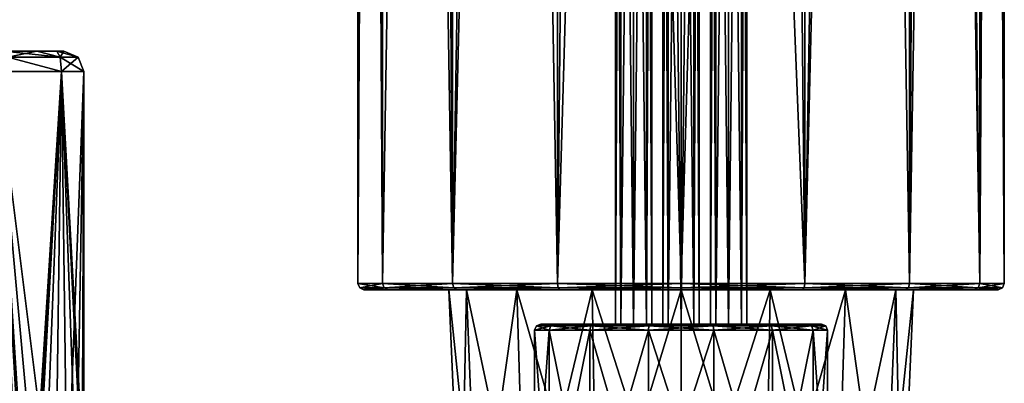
# Model space of a CAD drawing. Header units: millimetres. Extents: x -125 to 171, y -35 to 1363.
# Tile 240 of 256: x 15 to 64, y 716 to 734. Entities that reach past the tile are written whole.
import ezdxf

# ---------------------------------------------------------------- set-up
doc = ezdxf.new("R2010")
doc.units = ezdxf.units.MM
doc.header["$LTSCALE"] = 65.185185
for name, color, linetype in [('1579', 7, 'CONTINUOUS'), ('1580', 7, 'CONTINUOUS'), ('1581', 7, 'CONTINUOUS'), ('1582', 7, 'CONTINUOUS'), ('1583', 7, 'CONTINUOUS'), ('1786', 7, 'CONTINUOUS'), ('1788', 7, 'CONTINUOUS'), ('1789', 7, 'CONTINUOUS'), ('1995', 7, 'CONTINUOUS'), ('1996', 7, 'CONTINUOUS'), ('2003', 7, 'CONTINUOUS'), ('2004', 7, 'CONTINUOUS'), ('2229', 7, 'CONTINUOUS'), ('2230', 7, 'CONTINUOUS'), ('2231', 7, 'CONTINUOUS'), ('2232', 7, 'CONTINUOUS'), ('2233', 7, 'CONTINUOUS'), ('2235', 7, 'CONTINUOUS'), ('2236', 7, 'CONTINUOUS'), ('2237', 7, 'CONTINUOUS'), ('2238', 7, 'CONTINUOUS'), ('2239', 7, 'CONTINUOUS'), ('2240', 7, 'CONTINUOUS'), ('2241', 7, 'CONTINUOUS'), ('2242', 7, 'CONTINUOUS')]:
    doc.layers.add(name, color=color, linetype=linetype)

msp = doc.modelspace()

# ---------------------------------------------------------------- linework, layer by layer
at = {"layer": '1579', "linetype": 'CONTINUOUS'}
for points in [[(16.438, 706.958, 8.489), (17.074, 708.694, 7.122), (14.172, 731.8, 11.892), (16.438, 706.958, 8.489)], [(14.172, 731.8, 11.892), (17.074, 708.694, 7.122), (17.384, 731.8, 6.327), (14.172, 731.8, 11.892)], [(15.895, 705.004, 9.465), (16.438, 706.958, 8.489), (14.172, 731.8, 11.892), (15.895, 705.004, 9.465)], [(15.791, 704.513, 9.639), (15.895, 705.004, 9.465), (14.172, 731.8, 11.892), (15.791, 704.513, 9.639)], [(15.551, 703.001, 10.021), (15.791, 704.513, 9.639), (14.172, 731.8, 11.892), (15.551, 703.001, 10.021)], [(15.435, 701, 10.199), (15.551, 703.001, 10.021), (14.172, 731.8, 11.892), (15.435, 701, 10.199)], [(14.172, 670.2, 11.892), (15.435, 701, 10.199), (14.172, 731.8, 11.892), (14.172, 670.2, 11.892)], [(17.074, 708.694, 7.122), (17.672, 710.07, 5.474), (17.384, 731.8, 6.327), (17.074, 708.694, 7.122)], [(18.5, 711.75), (18.5, 731.8), (17.384, 731.8, 6.327), (18.5, 711.75)], [(18.408, 711.572, 1.847), (18.5, 711.75), (17.384, 731.8, 6.327), (18.408, 711.572, 1.847)], [(18.128, 711.022, 3.689), (18.408, 711.572, 1.847), (17.384, 731.8, 6.327), (18.128, 711.022, 3.689)], [(17.672, 710.07, 5.474), (18.128, 711.022, 3.689), (17.384, 731.8, 6.327), (17.672, 710.07, 5.474)]]:
    msp.add_3dface(points, dxfattribs=at)
at = {"layer": '1580', "linetype": 'CONTINUOUS'}
for points in [[(14.73, 732.507, 10.702), (17.316, 732.507, 5.626), (14.551, 732.8, 9.722), (14.73, 732.507, 10.702)], [(14.551, 732.8, 9.722), (17.316, 732.507, 5.626), (16.168, 732.8, 6.696), (14.551, 732.8, 9.722)], [(16.168, 732.8, 6.696), (17.316, 732.507, 5.626), (17.164, 732.8, 3.413), (16.168, 732.8, 6.696)], [(18.207, 732.507), (17.5, 732.8), (17.164, 732.8, 3.413), (18.207, 732.507)], [(17.316, 732.507, 5.626), (18.207, 732.507), (17.164, 732.8, 3.413), (17.316, 732.507, 5.626)], [(14.172, 731.8, 11.892), (17.384, 731.8, 6.327), (14.73, 732.507, 10.702), (14.172, 731.8, 11.892)], [(17.384, 731.8, 6.327), (17.316, 732.507, 5.626), (14.73, 732.507, 10.702), (17.384, 731.8, 6.327)], [(17.384, 731.8, 6.327), (18.5, 731.8), (17.316, 732.507, 5.626), (17.384, 731.8, 6.327)], [(18.5, 731.8), (18.207, 732.507), (17.316, 732.507, 5.626), (18.5, 731.8)]]:
    msp.add_3dface(points, dxfattribs=at)
at = {"layer": '1581', "linetype": 'CONTINUOUS'}
for points in [[(14.551, 732.8, 9.722), (16.168, 732.8, 6.696), (10.748, 732.8, 10.748), (14.551, 732.8, 9.722)], [(10.748, 732.8, 10.748), (16.168, 732.8, 6.696), (14.043, 732.8, 5.816), (10.748, 732.8, 10.748)], [(17.164, 732.8, 3.413), (17.5, 732.8), (14.043, 732.8, 5.816), (17.164, 732.8, 3.413)], [(17.5, 732.8), (15.2, 732.8), (14.043, 732.8, 5.816), (17.5, 732.8)], [(16.168, 732.8, 6.696), (17.164, 732.8, 3.413), (14.043, 732.8, 5.816), (16.168, 732.8, 6.696)], [(16.168, 732.8, -6.696), (14.551, 732.8, -9.722), (14.043, 732.8, -5.816), (16.168, 732.8, -6.696)], [(17.164, 732.8, -3.413), (16.168, 732.8, -6.696), (14.043, 732.8, -5.816), (17.164, 732.8, -3.413)], [(15.2, 732.8), (17.164, 732.8, -3.413), (14.043, 732.8, -5.816), (15.2, 732.8)], [(17.5, 732.8), (17.164, 732.8, -3.413), (15.2, 732.8), (17.5, 732.8)]]:
    msp.add_3dface(points, dxfattribs=at)
at = {"layer": '1582', "linetype": 'CONTINUOUS'}
for points in [[(14.551, 732.8, -9.722), (16.168, 732.8, -6.696), (14.73, 732.507, -10.702), (14.551, 732.8, -9.722)], [(14.73, 732.507, -10.702), (16.168, 732.8, -6.696), (17.316, 732.507, -5.626), (14.73, 732.507, -10.702)], [(16.168, 732.8, -6.696), (17.164, 732.8, -3.413), (17.316, 732.507, -5.626), (16.168, 732.8, -6.696)], [(17.164, 732.8, -3.413), (17.5, 732.8), (17.316, 732.507, -5.626), (17.164, 732.8, -3.413)], [(17.5, 732.8), (18.207, 732.507), (17.316, 732.507, -5.626), (17.5, 732.8)], [(14.172, 731.8, -11.892), (14.73, 732.507, -10.702), (17.384, 731.8, -6.327), (14.172, 731.8, -11.892)], [(14.73, 732.507, -10.702), (17.316, 732.507, -5.626), (17.384, 731.8, -6.327), (14.73, 732.507, -10.702)], [(17.316, 732.507, -5.626), (18.207, 732.507), (17.384, 731.8, -6.327), (17.316, 732.507, -5.626)], [(18.207, 732.507), (18.5, 731.8), (17.384, 731.8, -6.327), (18.207, 732.507)]]:
    msp.add_3dface(points, dxfattribs=at)
at = {"layer": '1583', "linetype": 'CONTINUOUS'}
for points in [[(14.172, 731.8, -11.892), (17.384, 731.8, -6.327), (15.551, 703, -10.021), (14.172, 731.8, -11.892)], [(14.172, 670.2, -11.892), (14.172, 731.8, -11.892), (15.435, 701, -10.199), (14.172, 670.2, -11.892)], [(15.435, 701, -10.199), (14.172, 731.8, -11.892), (15.551, 703, -10.021), (15.435, 701, -10.199)], [(15.551, 703, -10.021), (17.384, 731.8, -6.327), (15.79, 704.512, -9.639), (15.551, 703, -10.021)], [(15.79, 704.512, -9.639), (17.384, 731.8, -6.327), (15.896, 705.005, -9.465), (15.79, 704.512, -9.639)], [(15.896, 705.005, -9.465), (17.384, 731.8, -6.327), (16.437, 706.956, -8.49), (15.896, 705.005, -9.465)], [(16.437, 706.956, -8.49), (17.384, 731.8, -6.327), (17.074, 708.695, -7.122), (16.437, 706.956, -8.49)], [(17.074, 708.695, -7.122), (17.384, 731.8, -6.327), (17.671, 710.069, -5.476), (17.074, 708.695, -7.122)], [(17.384, 731.8, -6.327), (18.5, 731.8), (17.671, 710.069, -5.476), (17.384, 731.8, -6.327)], [(17.671, 710.069, -5.476), (18.5, 731.8), (18.128, 711.022, -3.689), (17.671, 710.069, -5.476)], [(18.128, 711.022, -3.689), (18.5, 731.8), (18.407, 711.572, -1.848), (18.128, 711.022, -3.689)], [(18.5, 731.8), (18.5, 711.75), (18.407, 711.572, -1.848), (18.5, 731.8)]]:
    msp.add_3dface(points, dxfattribs=at)
at = {"layer": '1786', "linetype": 'CONTINUOUS'}
for points in [[(32.36, 721, 0), (33.555, 721, -6.009), (33.555, 721, 6.009), (32.36, 721, 0)], [(33.555, 721, -6.009), (36.959, 721, -11.103), (33.555, 721, 6.009), (33.555, 721, -6.009)], [(33.555, 721, 6.009), (36.959, 721, -11.103), (36.56, 721), (33.555, 721, 6.009)], [(36.959, 721, 11.103), (33.555, 721, 6.009), (36.56, 721), (36.959, 721, 11.103)], [(36.56, 721), (36.959, 721, -11.103), (37.435, 721, -4.401), (36.56, 721)], [(36.959, 721, 11.103), (36.56, 721), (37.435, 721, 4.401), (36.959, 721, 11.103)], [(36.959, 721, -11.103), (42.054, 721, -14.506), (37.435, 721, -4.401), (36.959, 721, -11.103)], [(42.054, 721, 14.506), (36.959, 721, 11.103), (39.928, 721, 8.132), (42.054, 721, 14.506)], [(39.928, 721, 8.132), (36.959, 721, 11.103), (37.435, 721, 4.401), (39.928, 721, 8.132)], [(37.435, 721, -4.401), (42.054, 721, -14.506), (39.928, 721, -8.132), (37.435, 721, -4.401)], [(39.928, 721, -8.132), (42.054, 721, -14.506), (43.659, 721, -10.625), (39.928, 721, -8.132)], [(43.659, 721, 10.625), (42.054, 721, 14.506), (39.928, 721, 8.132), (43.659, 721, 10.625)], [(42.054, 721, -14.506), (48.06, 721, -15.7), (43.659, 721, -10.625), (42.054, 721, -14.506)], [(48.06, 721, 15.7), (42.054, 721, 14.506), (48.06, 721, 11.5), (48.06, 721, 15.7)], [(48.06, 721, 11.5), (42.054, 721, 14.506), (43.659, 721, 10.625), (48.06, 721, 11.5)], [(43.659, 721, -10.625), (48.06, 721, -15.7), (48.06, 721, -11.5), (43.659, 721, -10.625)], [(48.06, 721, -15.7), (54.066, 721, -14.506), (48.06, 721, -11.5), (48.06, 721, -15.7)], [(54.066, 721, 14.506), (48.06, 721, 15.7), (52.461, 721, 10.625), (54.066, 721, 14.506)], [(52.461, 721, 10.625), (48.06, 721, 15.7), (48.06, 721, 11.5), (52.461, 721, 10.625)], [(48.06, 721, -11.5), (54.066, 721, -14.506), (52.461, 721, -10.625), (48.06, 721, -11.5)], [(56.192, 721, 8.132), (54.066, 721, 14.506), (52.461, 721, 10.625), (56.192, 721, 8.132)], [(52.461, 721, -10.625), (54.066, 721, -14.506), (56.192, 721, -8.132), (52.461, 721, -10.625)], [(59.161, 721, 11.103), (54.066, 721, 14.506), (58.685, 721, 4.401), (59.161, 721, 11.103)], [(58.685, 721, 4.401), (54.066, 721, 14.506), (56.192, 721, 8.132), (58.685, 721, 4.401)], [(54.066, 721, -14.506), (59.161, 721, -11.103), (56.192, 721, -8.132), (54.066, 721, -14.506)], [(56.192, 721, -8.132), (59.161, 721, -11.103), (58.685, 721, -4.401), (56.192, 721, -8.132)], [(59.56, 721), (59.161, 721, 11.103), (58.685, 721, 4.401), (59.56, 721)], [(58.685, 721, -4.401), (59.161, 721, -11.103), (59.56, 721), (58.685, 721, -4.401)], [(62.565, 721, 6.009), (59.161, 721, 11.103), (62.565, 721, -6.009), (62.565, 721, 6.009)], [(62.565, 721, -6.009), (59.161, 721, 11.103), (59.56, 721), (62.565, 721, -6.009)], [(59.161, 721, -11.103), (62.565, 721, -6.009), (59.56, 721), (59.161, 721, -11.103)], [(63.76, 721, 0), (62.565, 721, 6.009), (62.565, 721, -6.009), (63.76, 721, 0)]]:
    msp.add_3dface(points, dxfattribs=at)
at = {"layer": '1788', "linetype": 'CONTINUOUS'}
for points in [[(32.06, 721.3, 0), (33.278, 721.3, 6.123), (32.06, 932.7, 0), (32.06, 721.3, 0)], [(32.06, 932.7, 0), (33.278, 721.3, 6.123), (33.278, 932.7, 6.123), (32.06, 932.7, 0)], [(33.278, 721.3, -6.123), (32.06, 721.3, 0), (33.278, 932.7, -6.123), (33.278, 721.3, -6.123)], [(33.278, 932.7, -6.123), (32.06, 721.3, 0), (32.06, 932.7, 0), (33.278, 932.7, -6.123)], [(33.278, 721.3, 6.123), (36.746, 721.3, 11.314), (33.278, 932.7, 6.123), (33.278, 721.3, 6.123)], [(33.278, 932.7, 6.123), (36.746, 721.3, 11.314), (35.803, 875, 10.285), (33.278, 932.7, 6.123)], [(36.746, 721.3, -11.314), (33.278, 721.3, -6.123), (36.746, 932.7, -11.314), (36.746, 721.3, -11.314)], [(36.746, 932.7, -11.314), (33.278, 721.3, -6.123), (33.278, 932.7, -6.123), (36.746, 932.7, -11.314)], [(41.937, 721.3, -14.782), (36.746, 721.3, -11.314), (41.937, 932.7, -14.782), (41.937, 721.3, -14.782)], [(41.937, 932.7, -14.782), (36.746, 721.3, -11.314), (36.746, 932.7, -11.314), (41.937, 932.7, -14.782)], [(48.06, 721.3, -16), (41.937, 721.3, -14.782), (48.06, 932.7, -16), (48.06, 721.3, -16)], [(48.06, 932.7, -16), (41.937, 721.3, -14.782), (41.937, 932.7, -14.782), (48.06, 932.7, -16)], [(35.803, 875, 10.285), (36.746, 721.3, 11.314), (39.268, 875, 13.368), (35.803, 875, 10.285)], [(36.746, 721.3, 11.314), (41.937, 721.3, 14.782), (39.268, 875, 13.368), (36.746, 721.3, 11.314)], [(39.268, 875, 13.368), (41.937, 721.3, 14.782), (43.471, 875, 15.328), (39.268, 875, 13.368)], [(41.937, 721.3, 14.782), (48.06, 721.3, 16), (43.471, 875, 15.328), (41.937, 721.3, 14.782)], [(43.471, 875, 15.328), (48.06, 721.3, 16), (48.06, 875, 16), (43.471, 875, 15.328)]]:
    msp.add_3dface(points, dxfattribs=at)
at = {"layer": '1789', "linetype": 'CONTINUOUS'}
for points in [[(48.06, 721.3, -16), (48.06, 932.7, -16), (54.183, 932.7, -14.782), (48.06, 721.3, -16)], [(54.183, 721.3, -14.782), (48.06, 721.3, -16), (54.183, 932.7, -14.782), (54.183, 721.3, -14.782)], [(59.374, 721.3, -11.314), (54.183, 721.3, -14.782), (59.374, 932.7, -11.314), (59.374, 721.3, -11.314)], [(59.374, 932.7, -11.314), (54.183, 721.3, -14.782), (54.183, 932.7, -14.782), (59.374, 932.7, -11.314)], [(62.842, 721.3, -6.123), (59.374, 721.3, -11.314), (62.842, 932.7, -6.123), (62.842, 721.3, -6.123)], [(62.842, 932.7, -6.123), (59.374, 721.3, -11.314), (59.374, 932.7, -11.314), (62.842, 932.7, -6.123)], [(60.317, 929, 10.285), (62.842, 721.3, 6.123), (62.842, 932.7, 6.123), (60.317, 929, 10.285)], [(64.06, 721.3, 0), (62.842, 721.3, -6.123), (64.06, 932.7), (64.06, 721.3, 0)], [(64.06, 932.7), (62.842, 721.3, -6.123), (62.842, 932.7, -6.123), (64.06, 932.7)], [(62.842, 721.3, 6.123), (64.06, 721.3, 0), (62.842, 932.7, 6.123), (62.842, 721.3, 6.123)], [(62.842, 932.7, 6.123), (64.06, 721.3, 0), (64.06, 932.7), (62.842, 932.7, 6.123)], [(60.317, 875, 10.285), (62.842, 721.3, 6.123), (60.317, 929, 10.285), (60.317, 875, 10.285)], [(48.06, 875, 16), (48.06, 721.3, 16), (54.183, 721.3, 14.782), (48.06, 875, 16)], [(48.06, 875, 16), (54.183, 721.3, 14.782), (52.649, 875, 15.328), (48.06, 875, 16)], [(52.649, 875, 15.328), (54.183, 721.3, 14.782), (56.852, 875, 13.368), (52.649, 875, 15.328)], [(54.183, 721.3, 14.782), (59.374, 721.3, 11.314), (56.852, 875, 13.368), (54.183, 721.3, 14.782)], [(56.852, 875, 13.368), (59.374, 721.3, 11.314), (60.317, 875, 10.285), (56.852, 875, 13.368)], [(59.374, 721.3, 11.314), (62.842, 721.3, 6.123), (60.317, 875, 10.285), (59.374, 721.3, 11.314)]]:
    msp.add_3dface(points, dxfattribs=at)
at = {"layer": '1995', "linetype": 'CONTINUOUS'}
for points in [[(33.278, 721.3, 6.123), (32.06, 721.3, 0), (33.359, 721.088, 6.089), (33.278, 721.3, 6.123)], [(32.06, 721.3, 0), (33.278, 721.3, -6.123), (32.148, 721.088), (32.06, 721.3, 0)], [(32.06, 721.3, 0), (32.148, 721.088), (33.359, 721.088, 6.089), (32.06, 721.3, 0)], [(33.278, 721.3, -6.123), (33.359, 721.088, -6.089), (32.148, 721.088), (33.278, 721.3, -6.123)], [(32.36, 721, 0), (33.555, 721, 6.009), (32.148, 721.088), (32.36, 721, 0)], [(33.359, 721.088, -6.089), (32.36, 721, 0), (32.148, 721.088), (33.359, 721.088, -6.089)], [(32.148, 721.088), (33.555, 721, 6.009), (33.359, 721.088, 6.089), (32.148, 721.088)], [(33.555, 721, -6.009), (32.36, 721, 0), (33.359, 721.088, -6.089), (33.555, 721, -6.009)], [(36.746, 721.3, 11.314), (33.278, 721.3, 6.123), (36.808, 721.088, 11.252), (36.746, 721.3, 11.314)], [(33.278, 721.3, 6.123), (33.359, 721.088, 6.089), (36.808, 721.088, 11.252), (33.278, 721.3, 6.123)], [(33.278, 721.3, -6.123), (36.746, 721.3, -11.314), (33.359, 721.088, -6.089), (33.278, 721.3, -6.123)], [(36.746, 721.3, -11.314), (36.808, 721.088, -11.252), (33.359, 721.088, -6.089), (36.746, 721.3, -11.314)], [(36.808, 721.088, -11.252), (33.555, 721, -6.009), (33.359, 721.088, -6.089), (36.808, 721.088, -11.252)], [(33.359, 721.088, 6.089), (33.555, 721, 6.009), (36.808, 721.088, 11.252), (33.359, 721.088, 6.089)], [(36.959, 721, -11.103), (33.555, 721, -6.009), (36.808, 721.088, -11.252), (36.959, 721, -11.103)], [(33.555, 721, 6.009), (36.959, 721, 11.103), (36.808, 721.088, 11.252), (33.555, 721, 6.009)], [(41.937, 721.3, 14.782), (36.746, 721.3, 11.314), (41.971, 721.088, 14.701), (41.937, 721.3, 14.782)], [(36.746, 721.3, 11.314), (36.808, 721.088, 11.252), (41.971, 721.088, 14.701), (36.746, 721.3, 11.314)], [(36.746, 721.3, -11.314), (41.937, 721.3, -14.782), (36.808, 721.088, -11.252), (36.746, 721.3, -11.314)], [(41.937, 721.3, -14.782), (41.971, 721.088, -14.701), (36.808, 721.088, -11.252), (41.937, 721.3, -14.782)], [(41.971, 721.088, -14.701), (36.959, 721, -11.103), (36.808, 721.088, -11.252), (41.971, 721.088, -14.701)], [(36.808, 721.088, 11.252), (36.959, 721, 11.103), (41.971, 721.088, 14.701), (36.808, 721.088, 11.252)], [(42.054, 721, -14.506), (36.959, 721, -11.103), (41.971, 721.088, -14.701), (42.054, 721, -14.506)], [(36.959, 721, 11.103), (42.054, 721, 14.506), (41.971, 721.088, 14.701), (36.959, 721, 11.103)], [(48.06, 721.3, 16), (41.937, 721.3, 14.782), (48.06, 721.088, 15.912), (48.06, 721.3, 16)], [(41.937, 721.3, 14.782), (41.971, 721.088, 14.701), (48.06, 721.088, 15.912), (41.937, 721.3, 14.782)], [(41.937, 721.3, -14.782), (48.06, 721.3, -16), (41.971, 721.088, -14.701), (41.937, 721.3, -14.782)], [(48.06, 721.3, -16), (48.06, 721.088, -15.912), (41.971, 721.088, -14.701), (48.06, 721.3, -16)], [(48.06, 721.088, -15.912), (42.054, 721, -14.506), (41.971, 721.088, -14.701), (48.06, 721.088, -15.912)], [(42.054, 721, 14.506), (48.06, 721, 15.7), (41.971, 721.088, 14.701), (42.054, 721, 14.506)], [(41.971, 721.088, 14.701), (48.06, 721, 15.7), (48.06, 721.088, 15.912), (41.971, 721.088, 14.701)], [(48.06, 721, -15.7), (42.054, 721, -14.506), (48.06, 721.088, -15.912), (48.06, 721, -15.7)]]:
    msp.add_3dface(points, dxfattribs=at)
at = {"layer": '1996', "linetype": 'CONTINUOUS'}
for points in [[(54.183, 721.3, 14.782), (48.06, 721.3, 16), (54.149, 721.088, 14.701), (54.183, 721.3, 14.782)], [(48.06, 721.3, 16), (48.06, 721.088, 15.912), (54.149, 721.088, 14.701), (48.06, 721.3, 16)], [(48.06, 721.3, -16), (54.183, 721.3, -14.782), (48.06, 721.088, -15.912), (48.06, 721.3, -16)], [(48.06, 721.088, -15.912), (54.183, 721.3, -14.782), (54.149, 721.088, -14.701), (48.06, 721.088, -15.912)], [(54.066, 721, -14.506), (48.06, 721, -15.7), (54.149, 721.088, -14.701), (54.066, 721, -14.506)], [(48.06, 721, -15.7), (48.06, 721.088, -15.912), (54.149, 721.088, -14.701), (48.06, 721, -15.7)], [(48.06, 721, 15.7), (54.066, 721, 14.506), (48.06, 721.088, 15.912), (48.06, 721, 15.7)], [(48.06, 721.088, 15.912), (54.066, 721, 14.506), (54.149, 721.088, 14.701), (48.06, 721.088, 15.912)], [(54.066, 721, 14.506), (59.161, 721, 11.103), (54.149, 721.088, 14.701), (54.066, 721, 14.506)], [(59.161, 721, -11.103), (54.066, 721, -14.506), (54.149, 721.088, -14.701), (59.161, 721, -11.103)], [(54.183, 721.3, -14.782), (59.374, 721.3, -11.314), (54.149, 721.088, -14.701), (54.183, 721.3, -14.782)], [(59.374, 721.3, -11.314), (59.312, 721.088, -11.252), (54.149, 721.088, -14.701), (59.374, 721.3, -11.314)], [(54.183, 721.3, 14.782), (54.149, 721.088, 14.701), (59.312, 721.088, 11.252), (54.183, 721.3, 14.782)], [(54.149, 721.088, 14.701), (59.161, 721, 11.103), (59.312, 721.088, 11.252), (54.149, 721.088, 14.701)], [(59.312, 721.088, -11.252), (59.161, 721, -11.103), (54.149, 721.088, -14.701), (59.312, 721.088, -11.252)], [(59.374, 721.3, 11.314), (54.183, 721.3, 14.782), (59.312, 721.088, 11.252), (59.374, 721.3, 11.314)], [(59.161, 721, 11.103), (62.565, 721, 6.009), (59.312, 721.088, 11.252), (59.161, 721, 11.103)], [(62.565, 721, -6.009), (59.161, 721, -11.103), (59.312, 721.088, -11.252), (62.565, 721, -6.009)], [(59.374, 721.3, -11.314), (62.842, 721.3, -6.123), (59.312, 721.088, -11.252), (59.374, 721.3, -11.314)], [(62.842, 721.3, -6.123), (62.761, 721.088, -6.089), (59.312, 721.088, -11.252), (62.842, 721.3, -6.123)], [(59.374, 721.3, 11.314), (59.312, 721.088, 11.252), (62.761, 721.088, 6.089), (59.374, 721.3, 11.314)], [(59.312, 721.088, 11.252), (62.565, 721, 6.009), (62.761, 721.088, 6.089), (59.312, 721.088, 11.252)], [(62.761, 721.088, -6.089), (62.565, 721, -6.009), (59.312, 721.088, -11.252), (62.761, 721.088, -6.089)], [(62.842, 721.3, 6.123), (59.374, 721.3, 11.314), (62.761, 721.088, 6.089), (62.842, 721.3, 6.123)], [(62.565, 721, 6.009), (63.76, 721, 0), (62.761, 721.088, 6.089), (62.565, 721, 6.009)], [(63.76, 721, 0), (62.565, 721, -6.009), (63.972, 721.088), (63.76, 721, 0)], [(63.972, 721.088), (62.565, 721, -6.009), (62.761, 721.088, -6.089), (63.972, 721.088)], [(62.842, 721.3, -6.123), (64.06, 721.3, 0), (62.761, 721.088, -6.089), (62.842, 721.3, -6.123)], [(64.06, 721.3, 0), (63.972, 721.088), (62.761, 721.088, -6.089), (64.06, 721.3, 0)], [(62.842, 721.3, 6.123), (62.761, 721.088, 6.089), (63.972, 721.088), (62.842, 721.3, 6.123)], [(62.761, 721.088, 6.089), (63.76, 721, 0), (63.972, 721.088), (62.761, 721.088, 6.089)], [(64.06, 721.3, 0), (62.842, 721.3, 6.123), (63.972, 721.088), (64.06, 721.3, 0)]]:
    msp.add_3dface(points, dxfattribs=at)
at = {"layer": '2003', "linetype": 'CONTINUOUS'}
for points in [[(37.153, 707.253), (37.983, 707.253, 4.174), (36.56, 721), (37.153, 707.253)], [(36.56, 721), (37.983, 707.253, 4.174), (37.435, 721, 4.401), (36.56, 721)], [(37.983, 707.253, 4.174), (40.347, 707.253, 7.713), (37.435, 721, 4.401), (37.983, 707.253, 4.174)], [(40.347, 707.253, 7.713), (39.928, 721, 8.132), (37.435, 721, 4.401), (40.347, 707.253, 7.713)], [(40.347, 707.253, 7.713), (43.886, 707.253, 10.077), (39.928, 721, 8.132), (40.347, 707.253, 7.713)], [(43.886, 707.253, 10.077), (43.659, 721, 10.625), (39.928, 721, 8.132), (43.886, 707.253, 10.077)], [(43.886, 707.253, 10.077), (48.06, 707.253, 10.907), (43.659, 721, 10.625), (43.886, 707.253, 10.077)], [(48.06, 707.253, 10.907), (48.06, 721, 11.5), (43.659, 721, 10.625), (48.06, 707.253, 10.907)], [(48.06, 707.253, 10.907), (52.234, 707.253, 10.077), (48.06, 721, 11.5), (48.06, 707.253, 10.907)], [(52.234, 707.253, 10.077), (52.461, 721, 10.625), (48.06, 721, 11.5), (52.234, 707.253, 10.077)], [(52.234, 707.253, 10.077), (55.773, 707.253, 7.713), (52.461, 721, 10.625), (52.234, 707.253, 10.077)], [(55.773, 707.253, 7.713), (56.192, 721, 8.132), (52.461, 721, 10.625), (55.773, 707.253, 7.713)], [(55.773, 707.253, 7.713), (58.137, 707.253, 4.174), (56.192, 721, 8.132), (55.773, 707.253, 7.713)], [(58.137, 707.253, 4.174), (58.685, 721, 4.401), (56.192, 721, 8.132), (58.137, 707.253, 4.174)], [(58.137, 707.253, 4.174), (58.967, 707.253), (58.685, 721, 4.401), (58.137, 707.253, 4.174)], [(58.967, 707.253), (59.56, 721), (58.685, 721, 4.401), (58.967, 707.253)]]:
    msp.add_3dface(points, dxfattribs=at)
at = {"layer": '2004', "linetype": 'CONTINUOUS'}
for points in [[(37.153, 707.253), (36.56, 721), (37.435, 721, -4.401), (37.153, 707.253)], [(37.983, 707.253, -4.174), (37.153, 707.253), (37.435, 721, -4.401), (37.983, 707.253, -4.174)], [(37.983, 707.253, -4.174), (37.435, 721, -4.401), (39.928, 721, -8.132), (37.983, 707.253, -4.174)], [(40.347, 707.253, -7.713), (37.983, 707.253, -4.174), (39.928, 721, -8.132), (40.347, 707.253, -7.713)], [(40.347, 707.253, -7.713), (39.928, 721, -8.132), (43.659, 721, -10.625), (40.347, 707.253, -7.713)], [(43.886, 707.253, -10.077), (40.347, 707.253, -7.713), (43.659, 721, -10.625), (43.886, 707.253, -10.077)], [(43.886, 707.253, -10.077), (43.659, 721, -10.625), (48.06, 721, -11.5), (43.886, 707.253, -10.077)], [(48.06, 707.253, -10.907), (43.886, 707.253, -10.077), (48.06, 721, -11.5), (48.06, 707.253, -10.907)], [(52.234, 707.253, -10.077), (48.06, 707.253, -10.907), (52.461, 721, -10.625), (52.234, 707.253, -10.077)], [(48.06, 707.253, -10.907), (48.06, 721, -11.5), (52.461, 721, -10.625), (48.06, 707.253, -10.907)], [(55.773, 707.253, -7.713), (52.234, 707.253, -10.077), (56.192, 721, -8.132), (55.773, 707.253, -7.713)], [(52.234, 707.253, -10.077), (52.461, 721, -10.625), (56.192, 721, -8.132), (52.234, 707.253, -10.077)], [(58.137, 707.253, -4.174), (55.773, 707.253, -7.713), (58.685, 721, -4.401), (58.137, 707.253, -4.174)], [(55.773, 707.253, -7.713), (56.192, 721, -8.132), (58.685, 721, -4.401), (55.773, 707.253, -7.713)], [(58.967, 707.253), (58.137, 707.253, -4.174), (59.56, 721), (58.967, 707.253)], [(58.137, 707.253, -4.174), (58.685, 721, -4.401), (59.56, 721), (58.137, 707.253, -4.174)]]:
    msp.add_3dface(points, dxfattribs=at)
at = {"layer": '2229', "linetype": 'CONTINUOUS'}
for points in [[(41.11, 719.3), (41.798, 719.3, -3.014), (41.798, 719.3, 3.014), (41.11, 719.3)], [(41.798, 719.3, -3.014), (43.726, 719.3, -5.433), (41.798, 719.3, 3.014), (41.798, 719.3, -3.014)], [(41.798, 719.3, 3.014), (43.726, 719.3, -5.433), (43.726, 719.3, 5.433), (41.798, 719.3, 3.014)], [(43.726, 719.3, -5.433), (46.513, 719.3, -6.776), (44.81, 719.3), (43.726, 719.3, -5.433)], [(43.726, 719.3, 5.433), (43.726, 719.3, -5.433), (44.81, 719.3), (43.726, 719.3, 5.433)], [(46.513, 719.3, 6.776), (43.726, 719.3, 5.433), (46.346, 719.3, 0.636), (46.513, 719.3, 6.776)], [(46.346, 719.3, 0.636), (43.726, 719.3, 5.433), (45.71, 719.3, 0.9), (46.346, 719.3, 0.636)], [(45.71, 719.3, 0.9), (43.726, 719.3, 5.433), (45.074, 719.3, 0.636), (45.71, 719.3, 0.9)], [(45.074, 719.3, 0.636), (43.726, 719.3, 5.433), (44.81, 719.3), (45.074, 719.3, 0.636)], [(44.81, 719.3), (46.513, 719.3, -6.776), (45.074, 719.3, -0.636), (44.81, 719.3)], [(45.074, 719.3, -0.636), (46.513, 719.3, -6.776), (45.71, 719.3, -0.9), (45.074, 719.3, -0.636)], [(45.71, 719.3, -0.9), (46.513, 719.3, -6.776), (46.346, 719.3, -0.636), (45.71, 719.3, -0.9)], [(46.513, 719.3, -6.776), (46.61, 719.3), (46.346, 719.3, -0.636), (46.513, 719.3, -6.776)], [(46.61, 719.3), (46.513, 719.3, 6.776), (46.346, 719.3, 0.636), (46.61, 719.3)], [(46.513, 719.3, -6.776), (49.607, 719.3, -6.776), (47.424, 719.3, -2.986), (46.513, 719.3, -6.776)], [(47.16, 719.3, -2.35), (46.513, 719.3, -6.776), (47.424, 719.3, -2.986), (47.16, 719.3, -2.35)], [(46.513, 719.3, -6.776), (47.16, 719.3, -2.35), (46.61, 719.3), (46.513, 719.3, -6.776)], [(49.607, 719.3, 6.776), (46.513, 719.3, 6.776), (48.696, 719.3, 2.986), (49.607, 719.3, 6.776)], [(48.696, 719.3, 2.986), (46.513, 719.3, 6.776), (48.06, 719.3, 3.25), (48.696, 719.3, 2.986)], [(48.06, 719.3, 3.25), (46.513, 719.3, 6.776), (47.424, 719.3, 2.986), (48.06, 719.3, 3.25)], [(47.424, 719.3, 2.986), (46.513, 719.3, 6.776), (47.16, 719.3, 2.35), (47.424, 719.3, 2.986)], [(47.16, 719.3, 2.35), (46.513, 719.3, 6.776), (47.16, 719.3, -2.35), (47.16, 719.3, 2.35)], [(47.16, 719.3, -2.35), (46.513, 719.3, 6.776), (46.61, 719.3), (47.16, 719.3, -2.35)], [(47.424, 719.3, 1.714), (47.16, 719.3, 2.35), (47.424, 719.3, -1.714), (47.424, 719.3, 1.714)], [(47.424, 719.3, -1.714), (47.16, 719.3, 2.35), (47.16, 719.3, -2.35), (47.424, 719.3, -1.714)], [(47.424, 719.3, -2.986), (49.607, 719.3, -6.776), (48.06, 719.3, -3.25), (47.424, 719.3, -2.986)], [(48.06, 719.3, 1.45), (47.424, 719.3, 1.714), (48.06, 719.3, -1.45), (48.06, 719.3, 1.45)], [(48.06, 719.3, -1.45), (47.424, 719.3, 1.714), (47.424, 719.3, -1.714), (48.06, 719.3, -1.45)], [(48.06, 719.3, -3.25), (49.607, 719.3, -6.776), (48.696, 719.3, -2.986), (48.06, 719.3, -3.25)], [(48.696, 719.3, 1.714), (48.06, 719.3, 1.45), (48.696, 719.3, -1.714), (48.696, 719.3, 1.714)], [(48.696, 719.3, -1.714), (48.06, 719.3, 1.45), (48.06, 719.3, -1.45), (48.696, 719.3, -1.714)], [(49.607, 719.3, -6.776), (48.96, 719.3, -2.35), (48.696, 719.3, -2.986), (49.607, 719.3, -6.776)], [(48.96, 719.3, 2.35), (49.607, 719.3, 6.776), (48.696, 719.3, 2.986), (48.96, 719.3, 2.35)], [(48.96, 719.3, 2.35), (48.696, 719.3, 1.714), (48.96, 719.3, -2.35), (48.96, 719.3, 2.35)], [(48.96, 719.3, -2.35), (48.696, 719.3, 1.714), (48.696, 719.3, -1.714), (48.96, 719.3, -2.35)], [(49.607, 719.3, -6.776), (48.96, 719.3, 2.35), (48.96, 719.3, -2.35), (49.607, 719.3, -6.776)], [(48.96, 719.3, 2.35), (49.607, 719.3, -6.776), (49.51, 719.3), (48.96, 719.3, 2.35)], [(49.607, 719.3, 6.776), (48.96, 719.3, 2.35), (49.51, 719.3), (49.607, 719.3, 6.776)], [(49.51, 719.3), (49.607, 719.3, -6.776), (49.774, 719.3, -0.636), (49.51, 719.3)], [(49.774, 719.3, 0.636), (49.607, 719.3, 6.776), (49.51, 719.3), (49.774, 719.3, 0.636)], [(49.607, 719.3, -6.776), (52.394, 719.3, -5.433), (49.774, 719.3, -0.636), (49.607, 719.3, -6.776)], [(52.394, 719.3, 5.433), (49.607, 719.3, 6.776), (51.31, 719.3), (52.394, 719.3, 5.433)], [(51.31, 719.3), (49.607, 719.3, 6.776), (51.046, 719.3, 0.636), (51.31, 719.3)], [(51.046, 719.3, 0.636), (49.607, 719.3, 6.776), (50.41, 719.3, 0.9), (51.046, 719.3, 0.636)], [(50.41, 719.3, 0.9), (49.607, 719.3, 6.776), (49.774, 719.3, 0.636), (50.41, 719.3, 0.9)], [(49.774, 719.3, -0.636), (52.394, 719.3, -5.433), (50.41, 719.3, -0.9), (49.774, 719.3, -0.636)], [(50.41, 719.3, -0.9), (52.394, 719.3, -5.433), (51.046, 719.3, -0.636), (50.41, 719.3, -0.9)], [(52.394, 719.3, -5.433), (51.31, 719.3), (51.046, 719.3, -0.636), (52.394, 719.3, -5.433)], [(52.394, 719.3, -5.433), (52.394, 719.3, 5.433), (51.31, 719.3), (52.394, 719.3, -5.433)], [(52.394, 719.3, -5.433), (54.322, 719.3, -3.014), (52.394, 719.3, 5.433), (52.394, 719.3, -5.433)], [(52.394, 719.3, 5.433), (54.322, 719.3, -3.014), (54.322, 719.3, 3.014), (52.394, 719.3, 5.433)], [(54.322, 719.3, -3.014), (55.01, 719.3), (54.322, 719.3, 3.014), (54.322, 719.3, -3.014)]]:
    msp.add_3dface(points, dxfattribs=at)
at = {"layer": '2230', "linetype": 'CONTINUOUS'}
for points in [[(41.528, 709, 3.146), (40.81, 709), (41.528, 719, 3.146), (41.528, 709, 3.146)], [(41.528, 719, 3.146), (40.81, 709), (40.81, 719), (41.528, 719, 3.146)], [(43.54, 709, 5.668), (41.528, 709, 3.146), (43.54, 719, 5.668), (43.54, 709, 5.668)], [(43.54, 719, 5.668), (41.528, 709, 3.146), (41.528, 719, 3.146), (43.54, 719, 5.668)], [(46.447, 709, 7.068), (43.54, 709, 5.668), (46.447, 719, 7.068), (46.447, 709, 7.068)], [(46.447, 719, 7.068), (43.54, 709, 5.668), (43.54, 719, 5.668), (46.447, 719, 7.068)], [(49.673, 709, 7.068), (46.447, 709, 7.068), (49.673, 719, 7.068), (49.673, 709, 7.068)], [(49.673, 719, 7.068), (46.447, 709, 7.068), (46.447, 719, 7.068), (49.673, 719, 7.068)], [(52.58, 709, 5.668), (49.673, 709, 7.068), (52.58, 719, 5.668), (52.58, 709, 5.668)], [(52.58, 719, 5.668), (49.673, 709, 7.068), (49.673, 719, 7.068), (52.58, 719, 5.668)], [(54.592, 709, 3.146), (52.58, 709, 5.668), (54.592, 719, 3.146), (54.592, 709, 3.146)], [(54.592, 719, 3.146), (52.58, 709, 5.668), (52.58, 719, 5.668), (54.592, 719, 3.146)], [(55.31, 709), (54.592, 709, 3.146), (55.31, 719), (55.31, 709)], [(55.31, 719), (54.592, 709, 3.146), (54.592, 719, 3.146), (55.31, 719)]]:
    msp.add_3dface(points, dxfattribs=at)
at = {"layer": '2231', "linetype": 'CONTINUOUS'}
for points in [[(40.81, 709), (41.528, 709, -3.146), (40.81, 719), (40.81, 709)], [(40.81, 719), (41.528, 709, -3.146), (41.528, 719, -3.146), (40.81, 719)], [(41.528, 709, -3.146), (43.54, 709, -5.668), (41.528, 719, -3.146), (41.528, 709, -3.146)], [(41.528, 719, -3.146), (43.54, 709, -5.668), (43.54, 719, -5.668), (41.528, 719, -3.146)], [(43.54, 709, -5.668), (46.447, 709, -7.068), (43.54, 719, -5.668), (43.54, 709, -5.668)], [(43.54, 719, -5.668), (46.447, 709, -7.068), (46.447, 719, -7.068), (43.54, 719, -5.668)], [(46.447, 709, -7.068), (49.673, 709, -7.068), (46.447, 719, -7.068), (46.447, 709, -7.068)], [(46.447, 719, -7.068), (49.673, 709, -7.068), (49.673, 719, -7.068), (46.447, 719, -7.068)], [(49.673, 709, -7.068), (52.58, 709, -5.668), (49.673, 719, -7.068), (49.673, 709, -7.068)], [(49.673, 719, -7.068), (52.58, 709, -5.668), (52.58, 719, -5.668), (49.673, 719, -7.068)], [(52.58, 709, -5.668), (54.592, 709, -3.146), (52.58, 719, -5.668), (52.58, 709, -5.668)], [(52.58, 719, -5.668), (54.592, 709, -3.146), (54.592, 719, -3.146), (52.58, 719, -5.668)], [(54.592, 709, -3.146), (55.31, 709), (54.592, 719, -3.146), (54.592, 709, -3.146)], [(55.31, 709), (55.31, 719), (54.592, 719, -3.146), (55.31, 709)]]:
    msp.add_3dface(points, dxfattribs=at)
at = {"layer": '2232', "linetype": 'CONTINUOUS'}
for points in [[(41.528, 719, 3.146), (40.81, 719), (41.607, 719.212, 3.108), (41.528, 719, 3.146)], [(40.81, 719), (40.898, 719.212, 0), (41.607, 719.212, 3.108), (40.81, 719)], [(41.11, 719.3), (41.798, 719.3, 3.014), (40.898, 719.212, 0), (41.11, 719.3)], [(40.898, 719.212, 0), (41.798, 719.3, 3.014), (41.607, 719.212, 3.108), (40.898, 719.212, 0)], [(43.54, 719, 5.668), (41.528, 719, 3.146), (43.594, 719.212, 5.6), (43.54, 719, 5.668)], [(41.528, 719, 3.146), (41.607, 719.212, 3.108), (43.594, 719.212, 5.6), (41.528, 719, 3.146)], [(41.798, 719.3, 3.014), (43.726, 719.3, 5.433), (41.607, 719.212, 3.108), (41.798, 719.3, 3.014)], [(41.607, 719.212, 3.108), (43.726, 719.3, 5.433), (43.594, 719.212, 5.6), (41.607, 719.212, 3.108)], [(46.447, 719, 7.068), (43.54, 719, 5.668), (46.466, 719.212, 6.983), (46.447, 719, 7.068)], [(43.54, 719, 5.668), (43.594, 719.212, 5.6), (46.466, 719.212, 6.983), (43.54, 719, 5.668)], [(43.726, 719.3, 5.433), (46.513, 719.3, 6.776), (43.594, 719.212, 5.6), (43.726, 719.3, 5.433)], [(43.594, 719.212, 5.6), (46.513, 719.3, 6.776), (46.466, 719.212, 6.983), (43.594, 719.212, 5.6)], [(49.673, 719, 7.068), (46.447, 719, 7.068), (49.654, 719.212, 6.983), (49.673, 719, 7.068)], [(46.447, 719, 7.068), (46.466, 719.212, 6.983), (49.654, 719.212, 6.983), (46.447, 719, 7.068)], [(46.513, 719.3, 6.776), (49.607, 719.3, 6.776), (46.466, 719.212, 6.983), (46.513, 719.3, 6.776)], [(46.466, 719.212, 6.983), (49.607, 719.3, 6.776), (49.654, 719.212, 6.983), (46.466, 719.212, 6.983)], [(49.607, 719.3, 6.776), (52.394, 719.3, 5.433), (52.526, 719.212, 5.6), (49.607, 719.3, 6.776)], [(49.654, 719.212, 6.983), (49.607, 719.3, 6.776), (52.526, 719.212, 5.6), (49.654, 719.212, 6.983)], [(49.673, 719, 7.068), (49.654, 719.212, 6.983), (52.526, 719.212, 5.6), (49.673, 719, 7.068)], [(52.58, 719, 5.668), (49.673, 719, 7.068), (52.526, 719.212, 5.6), (52.58, 719, 5.668)], [(52.394, 719.3, 5.433), (54.322, 719.3, 3.014), (54.513, 719.212, 3.108), (52.394, 719.3, 5.433)], [(52.526, 719.212, 5.6), (52.394, 719.3, 5.433), (54.513, 719.212, 3.108), (52.526, 719.212, 5.6)], [(52.58, 719, 5.668), (52.526, 719.212, 5.6), (54.513, 719.212, 3.108), (52.58, 719, 5.668)], [(54.592, 719, 3.146), (52.58, 719, 5.668), (54.513, 719.212, 3.108), (54.592, 719, 3.146)], [(54.322, 719.3, 3.014), (55.01, 719.3), (54.513, 719.212, 3.108), (54.322, 719.3, 3.014)], [(54.513, 719.212, 3.108), (55.01, 719.3), (55.222, 719.212, 0), (54.513, 719.212, 3.108)], [(54.592, 719, 3.146), (54.513, 719.212, 3.108), (55.222, 719.212, 0), (54.592, 719, 3.146)], [(55.31, 719), (54.592, 719, 3.146), (55.222, 719.212, 0), (55.31, 719)]]:
    msp.add_3dface(points, dxfattribs=at)
at = {"layer": '2233', "linetype": 'CONTINUOUS'}
for points in [[(40.81, 719), (41.528, 719, -3.146), (40.898, 719.212, 0), (40.81, 719)], [(41.11, 719.3), (40.898, 719.212, 0), (41.607, 719.212, -3.108), (41.11, 719.3)], [(40.898, 719.212, 0), (41.528, 719, -3.146), (41.607, 719.212, -3.108), (40.898, 719.212, 0)], [(41.798, 719.3, -3.014), (41.11, 719.3), (41.607, 719.212, -3.108), (41.798, 719.3, -3.014)], [(41.528, 719, -3.146), (43.54, 719, -5.668), (41.607, 719.212, -3.108), (41.528, 719, -3.146)], [(43.726, 719.3, -5.433), (41.798, 719.3, -3.014), (41.607, 719.212, -3.108), (43.726, 719.3, -5.433)], [(43.594, 719.212, -5.6), (43.726, 719.3, -5.433), (41.607, 719.212, -3.108), (43.594, 719.212, -5.6)], [(43.54, 719, -5.668), (43.594, 719.212, -5.6), (41.607, 719.212, -3.108), (43.54, 719, -5.668)], [(43.54, 719, -5.668), (46.447, 719, -7.068), (43.594, 719.212, -5.6), (43.54, 719, -5.668)], [(46.513, 719.3, -6.776), (43.726, 719.3, -5.433), (43.594, 719.212, -5.6), (46.513, 719.3, -6.776)], [(46.466, 719.212, -6.983), (46.513, 719.3, -6.776), (43.594, 719.212, -5.6), (46.466, 719.212, -6.983)], [(46.447, 719, -7.068), (46.466, 719.212, -6.983), (43.594, 719.212, -5.6), (46.447, 719, -7.068)], [(46.447, 719, -7.068), (49.673, 719, -7.068), (46.466, 719.212, -6.983), (46.447, 719, -7.068)], [(49.654, 719.212, -6.983), (46.513, 719.3, -6.776), (46.466, 719.212, -6.983), (49.654, 719.212, -6.983)], [(49.673, 719, -7.068), (49.654, 719.212, -6.983), (46.466, 719.212, -6.983), (49.673, 719, -7.068)], [(49.607, 719.3, -6.776), (46.513, 719.3, -6.776), (49.654, 719.212, -6.983), (49.607, 719.3, -6.776)], [(52.394, 719.3, -5.433), (49.607, 719.3, -6.776), (52.526, 719.212, -5.6), (52.394, 719.3, -5.433)], [(52.526, 719.212, -5.6), (49.607, 719.3, -6.776), (49.654, 719.212, -6.983), (52.526, 719.212, -5.6)], [(49.673, 719, -7.068), (52.58, 719, -5.668), (49.654, 719.212, -6.983), (49.673, 719, -7.068)], [(52.58, 719, -5.668), (52.526, 719.212, -5.6), (49.654, 719.212, -6.983), (52.58, 719, -5.668)], [(54.322, 719.3, -3.014), (52.394, 719.3, -5.433), (54.513, 719.212, -3.108), (54.322, 719.3, -3.014)], [(54.513, 719.212, -3.108), (52.394, 719.3, -5.433), (52.526, 719.212, -5.6), (54.513, 719.212, -3.108)], [(52.58, 719, -5.668), (54.592, 719, -3.146), (52.526, 719.212, -5.6), (52.58, 719, -5.668)], [(54.592, 719, -3.146), (54.513, 719.212, -3.108), (52.526, 719.212, -5.6), (54.592, 719, -3.146)], [(55.01, 719.3), (54.322, 719.3, -3.014), (55.222, 719.212, 0), (55.01, 719.3)], [(55.222, 719.212, 0), (54.322, 719.3, -3.014), (54.513, 719.212, -3.108), (55.222, 719.212, 0)], [(54.592, 719, -3.146), (55.31, 719), (54.513, 719.212, -3.108), (54.592, 719, -3.146)], [(55.31, 719), (55.222, 719.212, 0), (54.513, 719.212, -3.108), (55.31, 719)]]:
    msp.add_3dface(points, dxfattribs=at)
at = {"layer": '2235', "linetype": 'CONTINUOUS'}
for points in [[(47.424, 719.3, 2.986), (47.16, 719.3, 2.35), (47.424, 776.57, 2.986), (47.424, 719.3, 2.986)], [(47.424, 776.57, 2.986), (47.16, 719.3, 2.35), (47.16, 776.57, 2.35), (47.424, 776.57, 2.986)], [(48.06, 719.3, 3.25), (47.424, 719.3, 2.986), (48.06, 776.57, 3.25), (48.06, 719.3, 3.25)], [(48.06, 776.57, 3.25), (47.424, 719.3, 2.986), (47.424, 776.57, 2.986), (48.06, 776.57, 3.25)], [(48.696, 719.3, 2.986), (48.06, 719.3, 3.25), (48.696, 776.57, 2.986), (48.696, 719.3, 2.986)], [(48.696, 776.57, 2.986), (48.06, 719.3, 3.25), (48.06, 776.57, 3.25), (48.696, 776.57, 2.986)], [(48.96, 719.3, 2.35), (48.696, 719.3, 2.986), (48.96, 776.57, 2.35), (48.96, 719.3, 2.35)], [(48.96, 776.57, 2.35), (48.696, 719.3, 2.986), (48.696, 776.57, 2.986), (48.96, 776.57, 2.35)]]:
    msp.add_3dface(points, dxfattribs=at)
at = {"layer": '2236', "linetype": 'CONTINUOUS'}
for points in [[(47.16, 719.3, 2.35), (47.424, 719.3, 1.714), (47.16, 776.57, 2.35), (47.16, 719.3, 2.35)], [(47.16, 776.57, 2.35), (47.424, 719.3, 1.714), (47.424, 776.57, 1.714), (47.16, 776.57, 2.35)], [(47.424, 719.3, 1.714), (48.06, 719.3, 1.45), (47.424, 776.57, 1.714), (47.424, 719.3, 1.714)], [(47.424, 776.57, 1.714), (48.06, 719.3, 1.45), (48.06, 776.57, 1.45), (47.424, 776.57, 1.714)], [(48.06, 719.3, 1.45), (48.696, 719.3, 1.714), (48.06, 776.57, 1.45), (48.06, 719.3, 1.45)], [(48.06, 776.57, 1.45), (48.696, 719.3, 1.714), (48.696, 776.57, 1.714), (48.06, 776.57, 1.45)], [(48.696, 719.3, 1.714), (48.96, 719.3, 2.35), (48.696, 776.57, 1.714), (48.696, 719.3, 1.714)], [(48.96, 719.3, 2.35), (48.96, 776.57, 2.35), (48.696, 776.57, 1.714), (48.96, 719.3, 2.35)]]:
    msp.add_3dface(points, dxfattribs=at)
at = {"layer": '2237', "linetype": 'CONTINUOUS'}
for points in [[(47.424, 719.3, -1.714), (47.16, 719.3, -2.35), (47.424, 776.57, -1.714), (47.424, 719.3, -1.714)], [(47.424, 776.57, -1.714), (47.16, 719.3, -2.35), (47.16, 776.57, -2.35), (47.424, 776.57, -1.714)], [(48.06, 719.3, -1.45), (47.424, 719.3, -1.714), (48.06, 776.57, -1.45), (48.06, 719.3, -1.45)], [(48.06, 776.57, -1.45), (47.424, 719.3, -1.714), (47.424, 776.57, -1.714), (48.06, 776.57, -1.45)], [(48.696, 719.3, -1.714), (48.06, 719.3, -1.45), (48.696, 776.57, -1.714), (48.696, 719.3, -1.714)], [(48.696, 776.57, -1.714), (48.06, 719.3, -1.45), (48.06, 776.57, -1.45), (48.696, 776.57, -1.714)], [(48.96, 719.3, -2.35), (48.696, 719.3, -1.714), (48.96, 776.57, -2.35), (48.96, 719.3, -2.35)], [(48.96, 776.57, -2.35), (48.696, 719.3, -1.714), (48.696, 776.57, -1.714), (48.96, 776.57, -2.35)]]:
    msp.add_3dface(points, dxfattribs=at)
at = {"layer": '2238', "linetype": 'CONTINUOUS'}
for points in [[(47.16, 719.3, -2.35), (47.424, 719.3, -2.986), (47.16, 776.57, -2.35), (47.16, 719.3, -2.35)], [(47.16, 776.57, -2.35), (47.424, 719.3, -2.986), (47.424, 776.57, -2.986), (47.16, 776.57, -2.35)], [(47.424, 719.3, -2.986), (48.06, 719.3, -3.25), (47.424, 776.57, -2.986), (47.424, 719.3, -2.986)], [(47.424, 776.57, -2.986), (48.06, 719.3, -3.25), (48.06, 776.57, -3.25), (47.424, 776.57, -2.986)], [(48.06, 719.3, -3.25), (48.696, 719.3, -2.986), (48.06, 776.57, -3.25), (48.06, 719.3, -3.25)], [(48.06, 776.57, -3.25), (48.696, 719.3, -2.986), (48.696, 776.57, -2.986), (48.06, 776.57, -3.25)], [(48.696, 719.3, -2.986), (48.96, 719.3, -2.35), (48.696, 776.57, -2.986), (48.696, 719.3, -2.986)], [(48.96, 719.3, -2.35), (48.96, 776.57, -2.35), (48.696, 776.57, -2.986), (48.96, 719.3, -2.35)]]:
    msp.add_3dface(points, dxfattribs=at)
at = {"layer": '2239', "linetype": 'CONTINUOUS'}
for points in [[(45.074, 719.3, 0.636), (44.81, 719.3), (45.074, 776.57, 0.636), (45.074, 719.3, 0.636)], [(44.81, 719.3), (44.81, 776.57), (45.074, 776.57, 0.636), (44.81, 719.3)], [(45.71, 719.3, 0.9), (45.074, 719.3, 0.636), (45.71, 776.57, 0.9), (45.71, 719.3, 0.9)], [(45.074, 719.3, 0.636), (45.074, 776.57, 0.636), (45.71, 776.57, 0.9), (45.074, 719.3, 0.636)], [(46.346, 719.3, 0.636), (45.71, 719.3, 0.9), (46.346, 776.57, 0.636), (46.346, 719.3, 0.636)], [(45.71, 719.3, 0.9), (45.71, 776.57, 0.9), (46.346, 776.57, 0.636), (45.71, 719.3, 0.9)], [(46.61, 719.3), (46.346, 719.3, 0.636), (46.61, 776.57), (46.61, 719.3)], [(46.61, 776.57), (46.346, 719.3, 0.636), (46.346, 776.57, 0.636), (46.61, 776.57)]]:
    msp.add_3dface(points, dxfattribs=at)
at = {"layer": '2240', "linetype": 'CONTINUOUS'}
for points in [[(44.81, 719.3), (45.074, 719.3, -0.636), (44.81, 776.57), (44.81, 719.3)], [(45.074, 719.3, -0.636), (45.074, 776.57, -0.636), (44.81, 776.57), (45.074, 719.3, -0.636)], [(45.074, 719.3, -0.636), (45.71, 719.3, -0.9), (45.074, 776.57, -0.636), (45.074, 719.3, -0.636)], [(45.71, 719.3, -0.9), (45.71, 776.57, -0.9), (45.074, 776.57, -0.636), (45.71, 719.3, -0.9)], [(45.71, 719.3, -0.9), (46.346, 719.3, -0.636), (45.71, 776.57, -0.9), (45.71, 719.3, -0.9)], [(46.346, 719.3, -0.636), (46.346, 776.57, -0.636), (45.71, 776.57, -0.9), (46.346, 719.3, -0.636)], [(46.346, 719.3, -0.636), (46.61, 719.3), (46.346, 776.57, -0.636), (46.346, 719.3, -0.636)], [(46.61, 719.3), (46.61, 776.57), (46.346, 776.57, -0.636), (46.61, 719.3)]]:
    msp.add_3dface(points, dxfattribs=at)
at = {"layer": '2241', "linetype": 'CONTINUOUS'}
for points in [[(49.774, 719.3, 0.636), (49.51, 719.3), (49.774, 776.57, 0.636), (49.774, 719.3, 0.636)], [(49.774, 776.57, 0.636), (49.51, 719.3), (49.51, 776.57), (49.774, 776.57, 0.636)], [(50.41, 719.3, 0.9), (49.774, 719.3, 0.636), (50.41, 776.57, 0.9), (50.41, 719.3, 0.9)], [(50.41, 776.57, 0.9), (49.774, 719.3, 0.636), (49.774, 776.57, 0.636), (50.41, 776.57, 0.9)], [(51.046, 719.3, 0.636), (50.41, 719.3, 0.9), (51.046, 776.57, 0.636), (51.046, 719.3, 0.636)], [(51.046, 776.57, 0.636), (50.41, 719.3, 0.9), (50.41, 776.57, 0.9), (51.046, 776.57, 0.636)], [(51.31, 719.3), (51.046, 719.3, 0.636), (51.31, 776.57), (51.31, 719.3)], [(51.31, 776.57), (51.046, 719.3, 0.636), (51.046, 776.57, 0.636), (51.31, 776.57)]]:
    msp.add_3dface(points, dxfattribs=at)
at = {"layer": '2242', "linetype": 'CONTINUOUS'}
for points in [[(49.51, 719.3), (49.774, 719.3, -0.636), (49.51, 776.57), (49.51, 719.3)], [(49.51, 776.57), (49.774, 719.3, -0.636), (49.774, 776.57, -0.636), (49.51, 776.57)], [(49.774, 719.3, -0.636), (50.41, 719.3, -0.9), (49.774, 776.57, -0.636), (49.774, 719.3, -0.636)], [(49.774, 776.57, -0.636), (50.41, 719.3, -0.9), (50.41, 776.57, -0.9), (49.774, 776.57, -0.636)], [(50.41, 719.3, -0.9), (51.046, 719.3, -0.636), (50.41, 776.57, -0.9), (50.41, 719.3, -0.9)], [(50.41, 776.57, -0.9), (51.046, 719.3, -0.636), (51.046, 776.57, -0.636), (50.41, 776.57, -0.9)], [(51.046, 719.3, -0.636), (51.31, 719.3), (51.046, 776.57, -0.636), (51.046, 719.3, -0.636)], [(51.31, 719.3), (51.31, 776.57), (51.046, 776.57, -0.636), (51.31, 719.3)]]:
    msp.add_3dface(points, dxfattribs=at)

doc.saveas('drawing.dxf')
